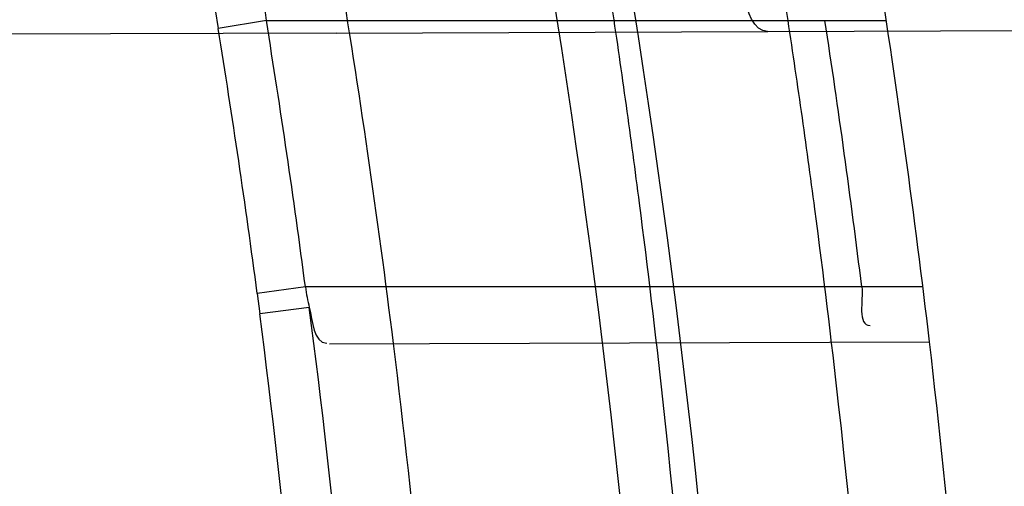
# Model space of a CAD drawing. Header units: millimetres. Extents: x 0 to 297, y 0 to 210.
# Tile 37 of 256: x 147.1305 to 147.1638, y 91.2471 to 91.2628. Entities that reach past the tile are written whole.
import ezdxf

# ---------------------------------------------------------------- set-up
doc = ezdxf.new("R2010")
doc.units = ezdxf.units.MM
doc.header["$LTSCALE"] = 16.335
doc.layers.get('0').update_dxf_attribs({"linetype": 'CONTINUOUS'})
for name, color, linetype in [('01_GLOBAL', 7, 'CONTINUOUS'), ('INTFCLR_1', 7, 'CONTINUOUS'), ('INTFCLR_144815', 7, 'CONTINUOUS')]:
    doc.layers.add(name, color=color, linetype=linetype)

msp = doc.modelspace()

# ---------------------------------------------------------------- linework, layer by layer
at = {"color": 7, "linetype": 'Continuous'}
msp.add_circle((147.7028034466, 92.1254639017), 2.28, dxfattribs=at)
at = {"color": 9, "linetype": 'Continuous'}
msp.add_arc((147.7028034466, 92.1254639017), 2.2507792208, 182.9674534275, 267.0325465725, dxfattribs=at)
at = {"layer": '01_GLOBAL', "color": 7, "linetype": 'Continuous'}
msp.add_circle((147.7028034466, 92.1254639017), 2.31, dxfattribs=at)
at = {"layer": 'INTFCLR_1', "color": 6, "linetype": 'Continuous'}
for p, q in [((147.1388801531, 91.2627961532), (147.1388105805, 91.2634301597)), ((147.141243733, 91.26237340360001), (147.0959213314, 91.2622151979))]:
    msp.add_line(p, q, dxfattribs=at)
at = {"layer": 'INTFCLR_1', "color": 9, "linetype": 'Continuous'}
for p, q in [((147.1371449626, 91.2631522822), (147.1372509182, 91.2625277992)), ((147.1388801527, 91.26279615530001), (147.1372509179, 91.26252780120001)), ((147.1388801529, 91.262796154), (147.1598439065, 91.262796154)), ((147.141243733, 91.26237340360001), (147.1921860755, 91.2625512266)), ((147.1402012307, 91.2537961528), (147.1385719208, 91.2535775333)), ((147.1385719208, 91.2535775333), (147.1386578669, 91.2528826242)), ((147.1610793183, 91.253796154), (147.1402012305, 91.253796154)), ((147.1403321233, 91.25310328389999), (147.1386578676, 91.25288261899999)), ((147.1410172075, 91.25187261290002), (147.1613024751, 91.25194342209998))]:
    msp.add_line(p, q, dxfattribs=at)
at = {"layer": 'INTFCLR_1', "color": 6, "linetype": 'Continuous'}
for centre, radius, start, end in [((146.8326356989, 91.21329615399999), 0.3620710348, 270, 90.00000002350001), ((146.8326356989, 91.21329615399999), 0.3440948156, 270, 90.00000002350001), ((146.8326356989, 91.21329615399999), 0.312931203, 7.0825175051, 9.4580410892), ((146.8326356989, 91.21329615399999), 0.330931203, 6.706499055, 8.928097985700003), ((146.8329567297, 91.2132937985), 0.3099026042, 7.5096868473, 9.191527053), ((146.8329184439, 91.213298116), 0.3286004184, 7.0793616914, 8.6636065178), ((147.1463623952, 91.25460128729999), 0.0062135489, 187.4451634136, 193.9506347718)]:
    msp.add_arc(centre, radius, start, end, dxfattribs=at)
at = {"layer": 'INTFCLR_1', "color": 9, "linetype": 'Continuous'}
for centre, radius, start, end in [((146.8355697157, 91.21329675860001), 0.3196637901, 346.8723352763, 13.1275089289), ((146.8355185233, 91.2132961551), 0.3170883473, 346.8756062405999, 13.1243934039), ((146.8343870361, 91.213254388), 0.3068458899, 7.55117731, 9.2405820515), ((146.8342561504, 91.2132891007), 0.3069658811, 3.7644584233, 7.4108537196), ((146.8342756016, 91.2132890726), 0.3086353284, 3.7649683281, 7.411857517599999), ((146.8326356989, 91.21329615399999), 0.312931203, 3.9231443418, 7.0825175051), ((146.8326356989, 91.21329615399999), 0.330931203, 3.6985216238, 6.706499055)]:
    msp.add_arc(centre, radius, start, end, dxfattribs=at)
for points, knots in [([(147.1545442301, 91.10133481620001), (147.1552565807, 91.1032731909), (147.1566525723, 91.10718726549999), (147.1593123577, 91.1151249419), (147.1636279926, 91.1293727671), (147.1676297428, 91.1460956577), (147.1702721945, 91.16104160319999), (147.1713830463, 91.16867329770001), (147.1719563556, 91.173087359), (147.1732796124, 91.18416899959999), (147.1746545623, 91.20310399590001), (147.1744340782, 91.2254439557), (147.1733950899, 91.23992123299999), (147.1727415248, 91.2466060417), (147.1722603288, 91.25105207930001), (147.1707735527, 91.263051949), (147.1673977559, 91.2822670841), (147.162533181, 91.3010270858), (147.1590536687, 91.3121616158), (147.157745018, 91.3161443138), (147.1557541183, 91.3220110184), (147.1512626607, 91.3342762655), (147.1435063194, 91.3522778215), (147.134673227, 91.3692848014), (147.1285153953, 91.3797527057), (147.1256373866, 91.3844123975), (147.1237254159, 91.38744979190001), (147.1185545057, 91.3954381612), (147.1098896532, 91.4076983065), (147.0978538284, 91.422623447), (147.0876594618, 91.4338109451), (147.0805381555, 91.4409619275), (147.0766007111, 91.4447480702), (147.0711374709, 91.44985418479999), (147.06349057, 91.45654009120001), (147.0552130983, 91.4630271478), (147.0499647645, 91.4667594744), (147.0474074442, 91.468475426), (147.0457289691, 91.46955422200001), (147.0442255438, 91.4704726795), (147.0429042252, 91.47123111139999), (147.041778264, 91.4718195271), (147.0407894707, 91.472284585), (147.0400295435, 91.4725282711), (147.0393696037, 91.4727013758), (147.0390133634, 91.47226709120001), (147.0393275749, 91.47165773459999), (147.0397818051, 91.4708884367), (147.0406181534, 91.46982558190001), (147.0417305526, 91.46851597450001), (147.0430342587, 91.46707463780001), (147.0444632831, 91.46553633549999), (147.0465759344, 91.4632999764), (147.0495827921, 91.4601566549), (147.0551951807, 91.45426742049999), (147.0613248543, 91.44766033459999), (147.0669087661, 91.4413454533), (147.0703603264, 91.43732991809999), (147.0759105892, 91.4307379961), (147.0844077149, 91.420055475), (147.0955472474, 91.4045136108), (147.1036099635, 91.3918258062), (147.1088887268, 91.38279463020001), (147.1124703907, 91.3764426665), (147.1186494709, 91.3648484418), (147.1269016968, 91.3473400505), (147.1325946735, 91.33274270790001), (147.1352425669, 91.3251743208)], [0, 0, 0, 0, 0.0103792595, 0.0208842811, 0.0420721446, 0.0851858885, 0.1071984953, 0.1183380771, 0.123943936, 0.1295693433, 0.1744299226, 0.2192388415, 0.2417237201, 0.2473597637, 0.2529962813, 0.2641993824, 0.3081295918, 0.3509327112, 0.3614952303, 0.3667582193, 0.3720021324, 0.3926323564, 0.4323913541, 0.4704239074, 0.4888657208, 0.4934194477, 0.497950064, 0.5069039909, 0.5412450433, 0.5733438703, 0.6032118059, 0.6172673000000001, 0.6240601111, 0.6306649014, 0.6548506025, 0.6750843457, 0.6834913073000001, 0.6872123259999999, 0.6905622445, 0.6935176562, 0.6960693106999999, 0.6982084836, 0.6999280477, 0.7014829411, 0.7024060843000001, 0.7029587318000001, 0.7038763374, 0.7054334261, 0.7076628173, 0.7105600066, 0.714112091, 0.7174145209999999, 0.7211168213, 0.7295725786, 0.7392778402, 0.7620040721, 0.7748640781, 0.7816422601, 0.7886165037, 0.8181744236, 0.8502177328, 0.884679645, 0.8936796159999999, 0.902792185, 0.9213283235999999, 0.9597006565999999, 1, 1, 1, 1]), ([(147.0432510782, 91.4712961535), (147.0440337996, 91.4712960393), (147.0461901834, 91.47014844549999), (147.048762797, 91.46875074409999), (147.05126835, 91.4671567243), (147.0538664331, 91.46544923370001), (147.0591995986, 91.46172715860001), (147.0676125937, 91.45526864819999), (147.0753919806, 91.448607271), (147.0809499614, 91.4435210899), (147.0849532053, 91.43975234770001), (147.0921910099, 91.4326376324), (147.1025540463, 91.4215075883), (147.114792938, 91.4066570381), (147.1236090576, 91.3944528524), (147.1288703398, 91.3865005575), (147.1308146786, 91.3834785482), (147.1337403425, 91.3788442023), (147.1399980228, 91.3684373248), (147.1489774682, 91.35152612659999), (147.1568675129, 91.333615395), (147.1614367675, 91.3214103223), (147.1634614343, 91.315574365), (147.1647919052, 91.3116136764), (147.1683281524, 91.3005448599), (147.1732735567, 91.28189290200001), (147.1767074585, 91.26277767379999), (147.1782194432, 91.25084162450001), (147.1787086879, 91.2464202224), (147.1793731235, 91.239773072), (147.1804294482, 91.225377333), (147.1806536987, 91.2031593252), (147.1792555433, 91.18432974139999), (147.1779104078, 91.17331158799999), (147.1773275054, 91.1689219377), (147.1761979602, 91.1613317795), (147.1735104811, 91.14646433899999), (147.1694409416, 91.12983253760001), (147.1650544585, 91.1156677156), (147.1623504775, 91.1077743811), (147.1609312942, 91.1038821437), (147.1602071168, 91.101954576)], [0, 0, 0, 0, 0.0056084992, 0.016622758, 0.0214510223, 0.0268121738, 0.0389184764, 0.0680276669, 0.1027789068, 0.1122614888, 0.1220107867, 0.1421735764, 0.1849752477, 0.2309092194, 0.2799812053, 0.2927645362, 0.2992310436, 0.3057293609, 0.3320345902, 0.3862266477, 0.4428037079, 0.4721337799, 0.479586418, 0.4870651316, 0.5020714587, 0.5628449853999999, 0.6251697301, 0.6410581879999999, 0.6490513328, 0.6570434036, 0.6889243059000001, 0.7524504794, 0.8160576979, 0.8240355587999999, 0.8319861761, 0.8477866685, 0.8790166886, 0.9402183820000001, 0.9703167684, 0.9852456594, 1, 1, 1, 1]), ([(147.1352425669, 91.3251743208), (147.1379952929, 91.3173062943), (147.1429940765, 91.3011381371), (147.1477529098, 91.2803563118), (147.1501024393, 91.2664766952), (147.151047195, 91.25992895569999), (147.151638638, 91.2555231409), (147.1530856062, 91.2433864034), (147.1544764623, 91.2233725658), (147.1542807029, 91.20328770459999), (147.1535512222, 91.1910087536), (147.1532177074, 91.18652789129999), (147.1526544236, 91.1798590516), (147.1511010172, 91.1656587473), (147.1474849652, 91.14424882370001), (147.1430641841, 91.1264696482), (147.1400632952, 91.11626601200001), (147.1388460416, 91.1122647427), (147.1366541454, 91.1054011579), (147.1320236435, 91.0921526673), (147.124625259, 91.0740934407), (147.1170139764, 91.0585866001), (147.1121048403, 91.04953546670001), (147.1103239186, 91.0463430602), (147.1076776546, 91.0416856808), (147.101977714, 91.0320864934), (147.0929326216, 91.0182729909), (147.0818447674, 91.0031946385), (147.0738492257, 90.9933581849), (147.0692400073, 90.98795922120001), (147.0675023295, 90.98594413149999), (147.0645699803, 90.98259275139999), (147.059151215, 90.9765593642), (147.053263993, 90.970291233), (147.047929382, 90.96470254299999), (147.0447760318, 90.96141758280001), (147.0421529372, 90.95852111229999), (147.0404461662, 90.9566902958), (147.0382254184, 90.953302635), (147.0420399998, 90.9548103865), (147.0441807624, 90.9561001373), (147.0467768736, 90.9576910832), (147.049052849, 90.9592201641), (147.0517912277, 90.9611186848), (147.0555009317, 90.9638362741), (147.0602492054, 90.9675267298), (147.067344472, 90.9733657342), (147.0736957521, 90.9790617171), (147.0792529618, 90.984391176), (147.0832359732, 90.9883220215), (147.0904141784, 90.995723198), (147.1006451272, 91.0072645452), (147.1126583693, 91.02260972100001), (147.1212603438, 91.03518056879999), (147.1263733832, 91.0433562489), (147.1282611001, 91.0464624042), (147.1311015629, 91.0512283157), (147.1371674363, 91.06192946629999), (147.1458250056, 91.07929936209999), (147.1517810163, 91.09381584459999), (147.1545442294, 91.1013348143)], [0, 0, 0, 0, 0.0419449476, 0.0850695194, 0.1071739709, 0.1127634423, 0.1183584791, 0.1295423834, 0.1742656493, 0.2191961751, 0.2304978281, 0.2361598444, 0.2418057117, 0.2641744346, 0.3080240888, 0.3509528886, 0.3562644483, 0.3615432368, 0.3719979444, 0.3925183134, 0.4321501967, 0.4701192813, 0.4793724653, 0.4839620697, 0.48851378, 0.5063269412, 0.5401307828, 0.5715496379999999, 0.6004673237, 0.6038923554, 0.6072711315, 0.6138564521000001, 0.6263016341, 0.6480618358, 0.6572019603, 0.6650284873, 0.6713159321, 0.6759369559, 0.6799952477, 0.6841765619, 0.6887949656, 0.6950107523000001, 0.6986911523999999, 0.7027318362, 0.7117342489, 0.7218512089, 0.7329803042, 0.7579718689, 0.7647510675, 0.7717251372, 0.7861300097, 0.8166264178, 0.8492835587, 0.8841348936, 0.8932111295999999, 0.8978052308, 0.9024247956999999, 0.92112918, 0.9596906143, 1, 1, 1, 1]), ([(147.0432510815, 90.95529614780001), (147.0431330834, 90.9552961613), (147.0428441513, 90.9553531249), (147.0428590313, 90.9558725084), (147.043168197, 90.95640686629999), (147.0437027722, 90.9572011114), (147.0445175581, 90.95818962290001), (147.046088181, 90.9599701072), (147.0479460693, 90.9619169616), (147.0500136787, 90.9640475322), (147.0523867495, 90.9664713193), (147.0572874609, 90.9714632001), (147.0632966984, 90.9777061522), (147.0688203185, 90.9837027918), (147.0718101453, 90.9870357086), (147.0735816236, 90.98903946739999), (147.0782783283, 90.99440584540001), (147.0864250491, 91.00418350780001), (147.0977271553, 91.0191807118), (147.106950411, 91.0329268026), (147.1127640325, 91.04248277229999), (147.1154623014, 91.0471180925), (147.1172776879, 91.05029448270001), (147.1222795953, 91.05929630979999), (147.1300362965, 91.0747212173), (147.1375818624, 91.0926999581), (147.1423047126, 91.10589161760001), (147.1445398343, 91.11272452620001), (147.1457809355, 91.1167074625), (147.1488392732, 91.126859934), (147.1533458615, 91.1445526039), (147.157034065, 91.1658702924), (147.1586182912, 91.180009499), (147.159192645, 91.1866486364), (147.1595326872, 91.1911091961), (147.1602764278, 91.2033320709), (147.1604760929, 91.2233285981), (147.1590577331, 91.24325260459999), (147.157582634, 91.2553325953), (147.1569796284, 91.2597183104), (147.1560162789, 91.2662369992), (147.1536199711, 91.28005764), (147.1487661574, 91.30074973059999), (147.1436711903, 91.31683624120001), (147.1408661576, 91.3246635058)], [0, 0, 0, 0, 0.0008731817, 0.001718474, 0.0032338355, 0.0055641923, 0.008732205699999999, 0.0127298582, 0.0231213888, 0.0286463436, 0.0346993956, 0.04822263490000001, 0.0804125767, 0.0988155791, 0.1085508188, 0.1135449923, 0.1186070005, 0.1613231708, 0.2076862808, 0.2575123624, 0.2837454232, 0.2904461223, 0.2972015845, 0.3108183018, 0.3666504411, 0.4248609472, 0.4549769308, 0.4703146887, 0.4780576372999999, 0.4858477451, 0.5487776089, 0.6130123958, 0.6457680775, 0.6540347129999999, 0.6623246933, 0.6788711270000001, 0.74464742, 0.8101273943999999, 0.8265053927, 0.8346996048, 0.8428861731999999, 0.8752668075, 0.9384714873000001, 1, 1, 1, 1])]:
    msp.add_open_spline(points, degree=3, knots=knots, dxfattribs=at)
at = {"layer": 'INTFCLR_1', "color": 6, "linetype": 'Continuous'}
for points, knots in [([(147.0687421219, 91.471296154), (147.0680098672, 91.471296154), (147.0693330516, 91.4687756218), (147.0704693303, 91.467385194), (147.0723263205, 91.4649452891), (147.0746177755, 91.4621855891), (147.0775470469, 91.4586635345), (147.080971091, 91.4545734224), (147.0846437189, 91.4501248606), (147.0882701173, 91.4456544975), (147.0916458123, 91.4413964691), (147.0947448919, 91.4374001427), (147.0975630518, 91.4336830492), (147.100110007, 91.43025113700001), (147.1024035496, 91.4270965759), (147.1044661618, 91.42420581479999), (147.1063189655, 91.42156217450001), (147.1079764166, 91.4191585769), (147.109457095, 91.41697923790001), (147.1107791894, 91.41500612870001), (147.1119635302, 91.41321632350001), (147.1130167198, 91.4116068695), (147.1139517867, 91.4101630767), (147.1147816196, 91.40886997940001), (147.1157213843, 91.40739324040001), (147.1167390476, 91.40577702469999), (147.1179255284, 91.4038688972), (147.1189332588, 91.4022267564), (147.1198501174, 91.4007161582), (147.1206424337, 91.39939950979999), (147.1215180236, 91.39793052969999), (147.1224842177, 91.39629179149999), (147.1235503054, 91.3944610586), (147.1247223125, 91.39242084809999), (147.1260120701, 91.3901411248), (147.1274302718, 91.3875908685), (147.1289898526, 91.38473071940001), (147.1307073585, 91.3815107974), (147.1325944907, 91.3778829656), (147.1346618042, 91.3737915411), (147.1369222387, 91.3691683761), (147.1393944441, 91.3639182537), (147.1420944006, 91.3579264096), (147.1450364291, 91.35104633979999), (147.1482313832, 91.34310189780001), (147.1516877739, 91.333841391), (147.1553587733, 91.32305212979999), (147.1590017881, 91.3110314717), (147.1623609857, 91.29828596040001), (147.1652568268, 91.2853933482), (147.1676651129, 91.27246551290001), (147.1695853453, 91.2595536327), (147.1710275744, 91.24665569), (147.1719965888, 91.2338021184), (147.1725011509, 91.220980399), (147.1725469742, 91.2082107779), (147.1721391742, 91.1954815), (147.171280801, 91.1827942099), (147.1699742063, 91.1701590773), (147.1682169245, 91.1575506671), (147.1660086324, 91.14498581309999), (147.1633383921, 91.13243724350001), (147.1602041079, 91.1199208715), (147.1566465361, 91.10761035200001), (147.1528751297, 91.0961038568), (147.1491593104, 91.0858888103), (147.1457087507, 91.0771645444), (147.1425365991, 91.06966793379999), (147.1396288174, 91.06317715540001), (147.136972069, 91.0575230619), (147.1345472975, 91.05256702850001), (147.1323371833, 91.04820589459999), (147.130325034, 91.04435576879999), (147.1284994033, 91.0409536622), (147.1268466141, 91.0379445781), (147.1253496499, 91.03527438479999), (147.1239936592, 91.03289842), (147.1227647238, 91.03077892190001), (147.1216541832, 91.02889081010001), (147.1206539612, 91.02721139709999), (147.1197533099, 91.02571551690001), (147.1189386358, 91.0243754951), (147.1179864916, 91.0228229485), (147.1170567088, 91.02132445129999), (147.1160957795, 91.01979310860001), (147.1152647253, 91.01847969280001), (147.1143298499, 91.0170161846), (147.1132770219, 91.0153850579), (147.1120898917, 91.0135672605), (147.1107550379, 91.0115487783), (147.109257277, 91.00931589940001), (147.107577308, 91.00685036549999), (147.1056960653, 91.0041348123), (147.1035922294, 91.00115366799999), (147.1012492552, 90.99789872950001), (147.0986446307, 90.99435615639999), (147.095755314, 90.99051364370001), (147.0925736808, 90.9863814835), (147.0890986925, 90.98197223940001), (147.0853575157, 90.9773388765), (147.0815402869, 90.9727029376), (147.0779667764, 90.9684297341), (147.0748968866, 90.9647430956), (147.0724998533, 90.96186262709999), (147.070552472, 90.95931757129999), (147.0693788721, 90.95788398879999), (147.0679949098, 90.955296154), (147.0687421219, 90.955296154)], [0, 0, 0, 0, 0.003860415, 0.007501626, 0.0124785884, 0.0188917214, 0.0268498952, 0.0364677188, 0.0470694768, 0.0572444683, 0.0668187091, 0.0757144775, 0.083905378, 0.09140992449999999, 0.0982451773, 0.1044667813, 0.1101313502, 0.1152642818, 0.1198589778, 0.1240215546, 0.1277856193, 0.1311734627, 0.1341617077, 0.1368541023, 0.1392736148, 0.1433897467, 0.1469230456, 0.1511192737, 0.1535471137, 0.1562389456, 0.1592204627, 0.1625628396, 0.1662680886, 0.1703891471, 0.174967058, 0.1800766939, 0.1857729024, 0.1921414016, 0.1993155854, 0.2073311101, 0.2163077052, 0.2264451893, 0.2379233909, 0.250953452, 0.2658909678, 0.283062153, 0.3030578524, 0.3259639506, 0.3492662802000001, 0.3725305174, 0.3956109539, 0.4185782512, 0.4413347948, 0.4640172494, 0.4865192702, 0.508968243, 0.531324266, 0.5536477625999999, 0.5759939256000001, 0.5982772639, 0.620747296, 0.6432362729, 0.6658996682, 0.68875599, 0.7107777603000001, 0.7297237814, 0.7460531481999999, 0.7602331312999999, 0.7726347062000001, 0.7835467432, 0.793166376, 0.8017211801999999, 0.8093215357, 0.8160683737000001, 0.8220758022, 0.8274205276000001, 0.8322066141, 0.8364980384, 0.8403367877, 0.8437547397, 0.8468031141, 0.8495420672, 0.8520223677, 0.8564046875, 0.8588391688, 0.8615533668, 0.8645986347, 0.8679945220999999, 0.8717882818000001, 0.8760445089, 0.8807522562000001, 0.8859628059, 0.8917731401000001, 0.898168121, 0.9051985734, 0.9129160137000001, 0.9213486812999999, 0.9305434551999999, 0.9404096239, 0.9509435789, 0.961943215, 0.9720502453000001, 0.980371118, 0.9870628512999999, 0.992271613, 0.9960607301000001, 1, 1, 1, 1]), ([(147.0687421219, 90.955296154), (147.0695765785, 90.955296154), (147.0710237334, 90.9562713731), (147.0732486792, 90.95761082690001), (147.0757995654, 90.95946440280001), (147.0789536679, 90.961879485), (147.0827092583, 90.9649629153), (147.0868482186, 90.9685570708), (147.0910477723, 90.97239951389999), (147.0950116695, 90.97619761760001), (147.0986438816, 90.97981660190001), (147.1019501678, 90.98323197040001), (147.1049461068, 90.98642655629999), (147.107653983, 90.9893965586), (147.1100921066, 90.9921410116), (147.1122806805, 90.9946618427), (147.1142479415, 90.99697597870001), (147.1160099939, 90.9990883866), (147.1175861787, 91.0010099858), (147.1189934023, 91.00275234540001), (147.1202530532, 91.0043338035), (147.1213970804, 91.00578808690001), (147.1225240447, 91.0072369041), (147.123724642, 91.00879917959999), (147.1249992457, 91.0104804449), (147.1262604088, 91.01216766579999), (147.1274992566, 91.0138470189), (147.1287882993, 91.0156184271), (147.1302152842, 91.0176089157), (147.131810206, 91.0198711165), (147.1335924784, 91.0224483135), (147.1355808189, 91.0253874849), (147.1377917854, 91.0287373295), (147.140242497, 91.0325578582), (147.1429592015, 91.03693302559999), (147.1459674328, 91.041959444), (147.1492907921, 91.0477551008), (147.1529541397, 91.0544760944), (147.1569786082, 91.0623053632), (147.1613909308, 91.07151686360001), (147.1661049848, 91.08224170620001), (147.1708180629, 91.0941429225), (147.1752249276, 91.1066907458), (147.1791389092, 91.1194098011), (147.1825261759, 91.1321758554), (147.1853979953, 91.1449752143), (147.1877529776, 91.157740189), (147.1896101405, 91.1705054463), (147.1909735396, 91.18321659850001), (147.1918561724, 91.1958938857), (147.1922659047, 91.2085247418), (147.1922092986, 91.2211113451), (147.1916906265, 91.233661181), (147.1907127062, 91.2461662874), (147.1892753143, 91.2586320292), (147.187377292, 91.2710565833), (147.1850186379, 91.28342093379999), (147.1821898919, 91.295752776), (147.1788863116, 91.3080366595), (147.1750915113, 91.32028680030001), (147.1708160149, 91.3324409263), (147.1662306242, 91.344040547), (147.1616300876, 91.3545469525), (147.1573218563, 91.36358934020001), (147.1533932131, 91.3712807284), (147.1498208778, 91.3778828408), (147.1465812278, 91.3835790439), (147.1436479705, 91.3885229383), (147.140997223, 91.39283156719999), (147.1386015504, 91.3966034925), (147.1364409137, 91.39991041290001), (147.1344943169, 91.402817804), (147.1327470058, 91.4053719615), (147.1311776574, 91.40762214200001), (147.1297748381, 91.4096001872), (147.1285161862, 91.41134904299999), (147.1273854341, 91.41289969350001), (147.1263043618, 91.41436455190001), (147.1251805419, 91.41587001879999), (147.1239422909, 91.41750783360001), (147.1226668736, 91.41917138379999), (147.1213873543, 91.4208174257), (147.120091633, 91.4224630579), (147.1186694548, 91.42424419), (147.1170808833, 91.426202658), (147.1153015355, 91.42835870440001), (147.1133143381, 91.4307214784), (147.1110956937, 91.4333033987), (147.1086258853, 91.4361110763), (147.1058792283, 91.4391528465), (147.1028357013, 91.44242739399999), (147.099478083, 91.4459266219), (147.0957850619, 91.44963712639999), (147.0917574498, 91.45352630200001), (147.0874623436, 91.4574873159), (147.0831967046, 91.46121773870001), (147.0792915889, 91.46444551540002), (147.0760051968, 91.4669754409), (147.073359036, 91.4689088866), (147.0710713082, 91.4702912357), (147.0695920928, 91.471296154), (147.0687421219, 91.471296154)], [0, 0, 0, 0, 0.0042187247, 0.0081401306, 0.0133978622, 0.0200459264, 0.0282638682, 0.0379443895, 0.0477615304, 0.05703690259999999, 0.0656973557, 0.0736821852, 0.0810680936, 0.0878383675, 0.0940009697, 0.0996271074, 0.1047154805, 0.1093563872, 0.1135342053, 0.1172803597, 0.1206792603, 0.1237557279, 0.1266349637, 0.1299589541, 0.1337168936, 0.1373013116, 0.1406085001, 0.1442672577, 0.148377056, 0.1529904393, 0.1582606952, 0.164218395, 0.1709303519, 0.1785521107, 0.1871652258, 0.1969659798, 0.2081658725, 0.2209392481, 0.2356613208, 0.2526660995, 0.2725685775, 0.2948769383, 0.3173640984, 0.3397873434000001, 0.3621386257, 0.3841211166, 0.4060891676, 0.4277469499, 0.4493218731, 0.470705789, 0.4919793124, 0.5131981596, 0.5343255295, 0.5554668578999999, 0.5765984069, 0.5977513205, 0.6189954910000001, 0.6402209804, 0.6617015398, 0.6832900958, 0.7050415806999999, 0.7268239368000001, 0.7463339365, 0.7630160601, 0.7774553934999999, 0.7899931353, 0.8009638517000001, 0.8105830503, 0.8190545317, 0.8265380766, 0.8331730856, 0.8390248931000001, 0.8442268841, 0.8488182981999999, 0.8528943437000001, 0.8564866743, 0.8597116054, 0.8625968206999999, 0.8656908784, 0.8692094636, 0.8729771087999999, 0.8762884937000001, 0.879749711, 0.8835661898, 0.8878115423, 0.8924986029, 0.8976989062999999, 0.9034198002, 0.9097088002, 0.9166034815, 0.9241390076, 0.9323094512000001, 0.9411199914, 0.9506041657, 0.9606137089, 0.9706541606, 0.9792553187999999, 0.9862062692, 0.9916647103, 0.9957028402, 1, 1, 1, 1])]:
    msp.add_open_spline(points, degree=3, knots=knots, dxfattribs=at)
for points in [[(147.1558278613, 91.26242431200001), (147.15535699, 91.2624226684), (147.1551217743, 91.2631371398), (147.1550480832, 91.26360221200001)], [(147.1590137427, 91.253796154), (147.1590686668, 91.2533539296), (147.1588521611, 91.2524882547), (147.1592977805, 91.2524898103)], [(147.140332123, 91.25310328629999), (147.1404402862, 91.25267012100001), (147.1404751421, 91.2518990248), (147.140921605, 91.2519005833)]]:
    msp.add_open_spline(points, degree=3, dxfattribs=at)
at = {"layer": 'INTFCLR_144815', "color": 6, "linetype": 'Continuous'}
for radius in [0.3828680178, 0.364857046]:
    msp.add_circle((146.8326356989, 91.21329615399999), radius, dxfattribs=at)
for radius, start, end in [(0.5278075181, 313.9937911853, 154.5150993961), (0.5098075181, 312.9543589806, 154.5144414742), (0.49294334, 282.2440355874, 71.2863570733), (0.3889523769, 308.490992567, 51.50900743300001), (0.4069633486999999, 316.9838592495, 43.0161407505), (0.3840109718, 313.9992414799, 46.00075850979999)]:
    msp.add_arc((146.8326356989, 91.21329615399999), radius, start, end, dxfattribs=at)
at = {"layer": 'INTFCLR_144815', "color": 9, "linetype": 'Continuous'}
for centre, radius, start, end in [((146.8326356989, 91.21329615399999), 0.4896672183, 292.4997540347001, 54.0964566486), ((146.8326378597, 91.2132971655), 0.4417306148, 292.4997540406, 54.09645665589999), ((146.8326511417, 91.21329984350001), 0.434262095, 311.2505121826, 48.7494878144), ((146.8326356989, 91.21329615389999), 0.3958087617, 314.0862202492, 45.9137797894), ((146.8326356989, 91.21329615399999), 0.3863437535, 313.8592910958, 46.1407088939), ((146.8326356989, 91.21329615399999), 0.3838160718, 314.0319604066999, 45.9680396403)]:
    msp.add_arc(centre, radius, start, end, dxfattribs=at)
at = {"layer": 'INTFCLR_144815', "color": 6, "linetype": 'Continuous'}
for points, knots in [([(147.1951703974, 91.21329615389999), (147.1951703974, 91.2151817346), (147.195142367, 91.21895336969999), (147.1950162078, 91.2246105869), (147.1948058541, 91.2302678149), (147.1945111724, 91.2359250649), (147.1941319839, 91.2415822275), (147.1936680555, 91.2472392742), (147.1931191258, 91.2528959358), (147.1924848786, 91.2585520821), (147.1917649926, 91.264207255), (147.1909590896, 91.26986118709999), (147.1900668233, 91.2755131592), (147.1890877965, 91.2811626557), (147.1880216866, 91.2868086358), (147.1868681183, 91.29245032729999), (147.1856268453, 91.2980863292), (147.1842975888, 91.3037154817), (147.1828802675, 91.3093359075), (147.1813747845, 91.3149459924), (147.1797813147, 91.3205433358), (147.1781000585, 91.32612575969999), (147.1763315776, 91.3316902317), (147.1744765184, 91.3372338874), (147.1725359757, 91.3427529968), (147.1705112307, 91.3482438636), (147.1684040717, 91.3537020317), (147.1662166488, 91.3591228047), (147.1639516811, 91.3645008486), (147.1616124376, 91.36983037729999), (147.1592028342, 91.3751050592), (147.1567275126, 91.38031798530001), (147.1541918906, 91.38546170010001), (147.1516022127, 91.3905282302), (147.148965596, 91.39550911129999), (147.1462900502, 91.4003954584), (147.1435844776, 91.4051780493), (147.1408586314, 91.40984745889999), (147.1381230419, 91.4143942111), (147.1353888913, 91.4188089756), (147.1326678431, 91.42308279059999), (147.1299718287, 91.42720729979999), (147.1273128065, 91.4311749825), (147.1247025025, 91.4349793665), (147.1221521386, 91.43861522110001), (147.1196721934, 91.44207867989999), (147.1172721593, 91.445367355), (147.1149604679, 91.4484802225), (147.1127444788, 91.45141745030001), (147.1106305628, 91.4541801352), (147.1086237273, 91.45677066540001), (147.1067274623, 91.4591927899), (147.1049435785, 91.4614517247), (147.103272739, 91.4635534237), (147.1017147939, 91.46550415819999), (147.100269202, 91.4673100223), (147.0989350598, 91.4689769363), (147.097711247, 91.4705105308), (147.0965964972, 91.47191604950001), (147.0955896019, 91.4731983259), (147.0946891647, 91.4743615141), (147.0938941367, 91.4754104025), (147.0932019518, 91.47634662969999), (147.0926142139, 91.47718070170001), (147.0921197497, 91.4778950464), (147.0916656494, 91.4786931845), (147.0911667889, 91.47926436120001), (147.0911815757, 91.4802912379), (147.091447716, 91.4802960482)], [0, 0, 0, 0, 0.0193188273, 0.0386418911, 0.05797372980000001, 0.0773181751, 0.0966800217, 0.1160624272, 0.1354702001, 0.1549057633, 0.1743738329, 0.1938759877, 0.2134167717, 0.2329964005, 0.2526187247, 0.2722829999, 0.2919923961, 0.3117443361, 0.3315407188, 0.3513772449, 0.37125414, 0.391164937, 0.4111075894, 0.4310729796, 0.4510561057, 0.4710451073, 0.4910305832, 0.5109984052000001, 0.5309330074, 0.5508166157, 0.5706284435, 0.590344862, 0.6099392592, 0.6293819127, 0.6486401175, 0.6676780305, 0.6864570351, 0.7049360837, 0.7230721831, 0.7408210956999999, 0.7581383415, 0.7749801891, 0.7913047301, 0.8070730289, 0.822250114, 0.8368060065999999, 0.8507161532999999, 0.8639624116, 0.8765312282, 0.8884132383, 0.8996029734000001, 0.9101049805, 0.9199296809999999, 0.9290934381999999, 0.9376135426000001, 0.9455077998, 0.9527934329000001, 0.9594885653, 0.9656100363, 0.9711731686, 0.9761922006, 0.9806816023, 0.9846553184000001, 0.9881278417, 0.9911127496, 0.9936230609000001, 0.9972727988, 1, 1, 1, 1]), ([(147.1000017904, 90.9462962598), (147.099727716, 90.9463012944), (147.0997250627, 90.947357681), (147.1002170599, 90.94794967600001), (147.1006721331, 90.9487732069), (147.1011651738, 90.9495101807), (147.1017516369, 90.9503700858), (147.1024417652, 90.9513349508), (147.1032341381, 90.9524154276), (147.1041312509, 90.9536132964), (147.1051340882, 90.95493337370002), (147.1062444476, 90.95638049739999), (147.1074648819, 90.9579613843), (147.1087976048, 90.9596826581), (147.1102428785, 90.9615490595), (147.1117982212, 90.9635623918), (147.1134596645, 90.96572310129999), (147.1152251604, 90.9680346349), (147.1170968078, 90.9705064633), (147.11907733, 90.97314974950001), (147.1211639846, 90.9759692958), (147.1233499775, 90.9789650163), (147.1256270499, 90.9821351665), (147.1279885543, 90.9854805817), (147.1304260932, 90.98899990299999), (147.1329303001, 90.9926904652), (147.1354909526, 90.99654825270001), (147.1380971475, 91.00056793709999), (147.1407375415, 91.00474302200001), (147.1434005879, 91.00906600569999), (147.1460747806, 91.01352858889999), (147.1487488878, 91.01812191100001), (147.1514121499, 91.02283677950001), (147.1540544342, 91.0276638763), (147.1566663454, 91.03259393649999), (147.1592392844, 91.03761787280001), (147.1617654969, 91.04272691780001), (147.1642380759, 91.04791270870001), (147.1666509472, 91.0531673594), (147.168998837, 91.0584835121), (147.1712772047, 91.06385432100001), (147.1734821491, 91.0692733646), (147.1756107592, 91.0747356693), (147.1776563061, 91.0802251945), (147.179616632, 91.08573554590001), (147.1814926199, 91.0912680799), (147.1832864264, 91.0968296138), (147.1849983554, 91.10242207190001), (147.1866261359, 91.1080385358), (147.1881687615, 91.1136757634), (147.1896244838, 91.11932663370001), (147.1909923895, 91.12498576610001), (147.1922727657, 91.1306521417), (147.1934660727, 91.13632560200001), (147.1945727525, 91.142006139), (147.1955930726, 91.1476931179), (147.1965271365, 91.1533849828), (147.1973750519, 91.1590798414), (147.1981370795, 91.16477654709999), (147.1988135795, 91.17047477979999), (147.1994048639, 91.1761741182), (147.1999112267, 91.1818742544), (147.2003329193, 91.18757477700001), (147.2006701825, 91.19327563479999), (147.2009232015, 91.19897661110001), (147.2010921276, 91.2046777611), (147.2011770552, 91.2103789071), (147.2011780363, 91.2160801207), (147.2010950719, 91.2217812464), (147.2009281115, 91.227482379), (147.2006770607, 91.2331833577), (147.2003417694, 91.23888422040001), (147.1999220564, 91.2445847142), (147.1994176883, 91.2502847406), (147.198828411, 91.25598396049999), (147.1981539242, 91.2616821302), (147.1973939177, 91.26737879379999), (147.1965480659, 91.27307340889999), (147.1956160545, 91.27876523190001), (147.1945975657, 91.2844534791), (147.1934922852, 91.29013729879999), (147.1923000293, 91.2958151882), (147.1910207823, 91.3014850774), (147.1896545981, 91.3071449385), (147.1882014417, 91.31279333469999), (147.1866611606, 91.318429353), (147.1850338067, 91.3240513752), (147.1833198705, 91.329656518), (147.1815202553, 91.3352410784), (147.1796361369, 91.34080113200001), (147.1776688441, 91.34633289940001), (147.1756200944, 91.35183213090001), (147.1734920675, 91.3572940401), (147.1712874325, 91.36271337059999), (147.1690094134, 91.3680843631), (147.1666618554, 91.3734007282), (147.1642492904, 91.378655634), (147.1617769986, 91.38384170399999), (147.1592510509, 91.38895105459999), (147.1566783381, 91.39397535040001), (147.1540666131, 91.39890581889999), (147.1514244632, 91.4037333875), (147.1487612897, 91.4084487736), (147.1460872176, 91.41304266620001), (147.1434130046, 91.4175058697), (147.1407498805, 91.4218295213), (147.1381093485, 91.42600532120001), (147.1355029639, 91.4300257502), (147.1329420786, 91.4338842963), (147.1304375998, 91.43757562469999), (147.1279997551, 91.4410957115), (147.125637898, 91.4444419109), (147.1233603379, 91.44761298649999), (147.1211742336, 91.4506090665), (147.1190855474, 91.4534315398), (147.1170990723, 91.4560828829), (147.1152184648, 91.4585665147), (147.1134463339, 91.4608866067), (147.1117843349, 91.46304792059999), (147.1102333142, 91.4650556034), (147.1087934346, 91.4669150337), (147.1074642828, 91.4686317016), (147.1062450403, 91.4702110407), (147.1051345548, 91.4716583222), (147.1041315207, 91.47297865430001), (147.1032343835, 91.4741765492), (147.1024419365, 91.47525711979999), (147.1017517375, 91.4762220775), (147.1011652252, 91.47708205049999), (147.1006721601, 91.4778190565), (147.1002170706, 91.47864261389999), (147.0997250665, 91.4792346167), (147.0997277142, 91.48029101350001), (147.1000017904, 91.4802960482)], [0, 0, 0, 0, 0.0014101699, 0.0032891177, 0.0045779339, 0.0061083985, 0.0078869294, 0.009919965, 0.0122145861, 0.0147783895, 0.0176190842, 0.0207426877, 0.0241618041, 0.0278931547, 0.0319414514, 0.0363053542, 0.040981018, 0.0459630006, 0.0512683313, 0.0569309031, 0.0629543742, 0.0693130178, 0.0760084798, 0.08303351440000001, 0.0903785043, 0.09803123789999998, 0.105976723, 0.1141977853, 0.122675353, 0.1313888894, 0.140317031, 0.1494380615, 0.1587304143, 0.1681731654, 0.1777462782, 0.187430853, 0.1972092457, 0.2070653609, 0.2169845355, 0.2269535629, 0.2369608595, 0.2469959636, 0.2570491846, 0.2671179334, 0.2771316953, 0.2871355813, 0.2971697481, 0.3071923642, 0.3172217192, 0.3272506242, 0.3372572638, 0.3472396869, 0.357200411, 0.3671408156, 0.3770633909, 0.3869713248, 0.3968625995, 0.4067348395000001, 0.4165894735, 0.4264283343, 0.4362532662, 0.4460650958, 0.4558661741, 0.4656577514, 0.4754424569, 0.4852217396, 0.4949982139, 0.504773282, 0.5145496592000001, 0.5243287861, 0.5341133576, 0.5439047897, 0.5537055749, 0.5635169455, 0.5733411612, 0.5831795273, 0.5930338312, 0.6029053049, 0.6127948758, 0.6227033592, 0.6326318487, 0.6425809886, 0.652548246, 0.6625317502, 0.6725323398, 0.682550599, 0.6925874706, 0.7026400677, 0.7127021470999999, 0.7227700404, 0.7328393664, 0.7429043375, 0.7529583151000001, 0.7629934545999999, 0.7730007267, 0.7829699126, 0.7928892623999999, 0.8027455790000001, 0.8125242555, 0.8222091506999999, 0.8317827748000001, 0.8412261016, 0.8505191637, 0.8596410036, 0.8685700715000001, 0.8772846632, 0.8857633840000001, 0.8939857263, 0.9019325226, 0.9095865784, 0.9169329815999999, 0.9239594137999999, 0.9306564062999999, 0.9370174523, 0.9430388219, 0.9487194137, 0.9540603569, 0.95906494, 0.9637380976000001, 0.9680861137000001, 0.9721162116, 0.9758363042, 0.9792548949, 0.9823802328, 0.9852207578, 0.987784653, 0.9900795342, 0.9921128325, 0.9938914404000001, 0.9954219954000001, 0.9967108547, 0.9985898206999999, 1, 1, 1, 1]), ([(147.0748011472, 91.471296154), (147.0745610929, 91.471296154), (147.0744848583, 91.4703894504), (147.0751057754, 91.46967635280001), (147.0758580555, 91.468390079), (147.0770529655, 91.46686064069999), (147.0785958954, 91.46488268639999), (147.080522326, 91.4625272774), (147.0828321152, 91.45972715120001), (147.0855300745, 91.456469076), (147.0886462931, 91.4526784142), (147.0921760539, 91.4483230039), (147.0961102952, 91.4433624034), (147.1004275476, 91.4377638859), (147.1050707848, 91.43153243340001), (147.1099949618, 91.4246522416), (147.1151104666, 91.4171692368), (147.1203476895, 91.4091048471), (147.1256113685, 91.40053009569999), (147.1308281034, 91.3914952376), (147.1359193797, 91.38207686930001), (147.1408291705, 91.3723299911), (147.1455034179, 91.3623242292), (147.1499098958, 91.35210173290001), (147.1540163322, 91.34172007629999), (147.1578079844, 91.3312080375), (147.1612703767, 91.3206049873), (147.1643963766, 91.3099382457), (147.1671859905, 91.2992199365), (147.1696331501, 91.28848932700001), (147.1717476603, 91.277725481), (147.1735255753, 91.2669706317), (147.1749749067, 91.25620134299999), (147.1760956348, 91.2454516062), (147.1768923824, 91.2347134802), (147.1773682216, 91.2239967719), (147.1774737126, 91.21686050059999), (147.1774737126, 91.2132961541)], [0, 0, 0, 0, 0.0025344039, 0.005901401, 0.0109295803, 0.0177704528, 0.0265540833, 0.0373505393, 0.04991676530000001, 0.0648695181, 0.0820131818, 0.1017234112, 0.1240566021, 0.1488553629, 0.1763609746, 0.2060970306, 0.2381748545, 0.2720515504, 0.3076064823, 0.3443876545, 0.3821831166, 0.4206251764, 0.4595934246, 0.4987613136, 0.5381325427, 0.5774437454, 0.6167240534, 0.6558745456, 0.6947773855, 0.7336358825, 0.7720551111, 0.8105726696, 0.8487051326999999, 0.8867612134, 0.9246626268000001, 0.9623689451, 1, 1, 1, 1]), ([(147.108707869, 91.471296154), (147.1084310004, 91.471296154), (147.1084189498, 91.4702306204), (147.1088854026, 91.469620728), (147.1093179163, 91.46878001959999), (147.1097871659, 91.4680264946), (147.1103458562, 91.46714788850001), (147.1110035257, 91.4661621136), (147.1117585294, 91.4650589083), (147.1126129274, 91.4638367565), (147.1135675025, 91.46249093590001), (147.1146233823, 91.46101728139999), (147.1157813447, 91.45941120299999), (147.1170420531, 91.4576679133), (147.1184057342, 91.4557826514), (147.1198723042, 91.4537505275), (147.1214410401, 91.4515669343), (147.1231107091, 91.44922735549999), (147.1248792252, 91.44672784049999), (147.1267437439, 91.4440648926), (147.128700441, 91.44123582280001), (147.130744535, 91.4382387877), (147.1328701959, 91.4350730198), (147.135070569, 91.4317389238), (147.1373378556, 91.42823811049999), (147.1396633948, 91.42457345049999), (147.1420378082, 91.42074904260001), (147.1444511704, 91.4167701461), (147.1468932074, 91.4126430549), (147.1493534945, 91.4083749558), (147.1518216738, 91.4039737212), (147.1542876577, 91.3994476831), (147.1567417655, 91.3948054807), (147.1591748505, 91.3900558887), (147.161578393, 91.3852076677), (147.1639445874, 91.3802693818), (147.1662663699, 91.37524929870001), (147.1685374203, 91.37015531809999), (147.1707521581, 91.3649948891), (147.1729057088, 91.35977497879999), (147.1749938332, 91.35450212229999), (147.1770129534, 91.3491822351), (147.1789599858, 91.3438209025), (147.1808324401, 91.33842298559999), (147.1826281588, 91.332993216), (147.184345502, 91.32753553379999), (147.1859830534, 91.3220538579), (147.1875398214, 91.3165513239), (147.1890149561, 91.31103112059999), (147.1904079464, 91.3054956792), (147.1917183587, 91.299947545), (147.1929460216, 91.2943885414), (147.194090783, 91.288820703), (147.1951526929, 91.2832453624), (147.1961317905, 91.2776640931), (147.1970282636, 91.27207777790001), (147.1978422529, 91.2664876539), (147.198574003, 91.26089430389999), (147.1992237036, 91.2552986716), (147.1997916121, 91.2497010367), (147.2002779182, 91.2441021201), (147.2006828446, 91.23850202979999), (147.201006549, 91.2329013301), (147.2012491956, 91.2272999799), (147.2014108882, 91.22169842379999), (147.2014917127, 91.21609654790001), (147.2014917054, 91.2104947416), (147.2014108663, 91.2048928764), (147.2012491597, 91.1992913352), (147.2010065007, 91.1936900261), (147.2006827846, 91.188089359), (147.20027785, 91.1824893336), (147.1997915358, 91.17689046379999), (147.1992236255, 91.17129292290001), (147.1985739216, 91.1656973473), (147.1978421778, 91.1601041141), (147.197028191, 91.154514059), (147.1961317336, 91.14892787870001), (147.1951526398, 91.1433466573), (147.1940907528, 91.13777145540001), (147.1929459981, 91.1322036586), (147.1917183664, 91.1266447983), (147.1904079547, 91.12109666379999), (147.1890149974, 91.1155613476), (147.1875398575, 91.1100411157), (147.1859831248, 91.10453869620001), (147.1843455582, 91.0990569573), (147.1826282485, 91.09359937), (147.1808325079, 91.0881695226), (147.178960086, 91.0827716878), (147.1770130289, 91.07741027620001), (147.1749939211, 91.07209041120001), (147.1729057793, 91.066817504), (147.1707522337, 91.06159759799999), (147.1685374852, 91.0564371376), (147.1662664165, 91.05134311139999), (147.1639446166, 91.04632298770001), (147.1615784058, 91.0413846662), (147.1591748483, 91.0365364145), (147.1567417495, 91.03178679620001), (147.1542876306, 91.02714457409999), (147.1518216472, 91.0226185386), (147.1493534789, 91.018217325), (147.1468932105, 91.01394925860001), (147.1444511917, 91.0098221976), (147.1420378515, 91.0058433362), (147.1396634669, 91.0020189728), (147.1373379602, 90.9983543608), (147.1350707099, 90.9948536), (147.1328703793, 90.991519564), (147.1307447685, 90.98835386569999), (147.1287007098, 90.9853568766), (147.12674404, 90.982527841), (147.1248795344, 90.9798649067), (147.1231110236, 90.977365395), (147.1214413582, 90.9750258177), (147.1198726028, 90.972842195), (147.1184060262, 90.9708100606), (147.117042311, 90.968924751), (147.1157815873, 90.9671814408), (147.114623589, 90.96557531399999), (147.11356769, 90.964101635), (147.1126130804, 90.9627557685), (147.11175866, 90.9615335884), (147.1110036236, 90.9604303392), (147.1103459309, 90.959444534), (147.1097872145, 90.9585658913), (147.1093179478, 90.95781234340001), (147.1088854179, 90.9569716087), (147.1084189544, 90.95636170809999), (147.1084309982, 90.955296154), (147.108707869, 90.955296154)], [0, 0, 0, 0, 0.0014861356, 0.0034579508, 0.0048068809, 0.0064063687, 0.0082626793, 0.0103820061, 0.0127711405, 0.0154368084, 0.0183865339, 0.0216275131, 0.0251677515, 0.0290144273, 0.0331753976, 0.0376570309, 0.0424661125, 0.0476073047, 0.0530850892, 0.0589012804, 0.0650564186, 0.0715486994, 0.07837362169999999, 0.08552418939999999, 0.0929907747, 0.1007612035, 0.1088208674, 0.1171531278, 0.1257396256, 0.1345607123, 0.143595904, 0.152824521, 0.1622261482, 0.171780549, 0.1814683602, 0.1912713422, 0.2011724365, 0.211155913, 0.2212074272, 0.2313141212, 0.2414644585, 0.2516478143, 0.2618559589, 0.2720801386, 0.2823146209, 0.2925525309, 0.302790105, 0.3130221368, 0.3232464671, 0.333459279, 0.3436597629, 0.3538452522, 0.3640159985, 0.3741700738, 0.3843086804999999, 0.3944307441, 0.4045380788, 0.4146299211, 0.4247087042, 0.434774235, 0.4448292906, 0.4548738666, 0.4649110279, 0.4749410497, 0.4849671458, 0.4949897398, 0.505012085, 0.515034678, 0.5250607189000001, 0.5350907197, 0.5451277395, 0.5551723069, 0.5652271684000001, 0.5752926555, 0.5853711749, 0.5954630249, 0.6055699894, 0.6156920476, 0.6258303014, 0.6359844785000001, 0.6461547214, 0.6563403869, 0.666540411, 0.676753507, 0.6869773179, 0.6972097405, 0.7074468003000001, 0.7176851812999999, 0.7279191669, 0.7381438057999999, 0.7483515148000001, 0.7585352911, 0.7686855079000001, 0.7787921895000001, 0.7888438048, 0.7988273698, 0.8087285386, 0.8185315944, 0.8282194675, 0.8377739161, 0.8471755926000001, 0.8564042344, 0.8654393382, 0.8742603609, 0.8828468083, 0.8911789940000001, 0.8992385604, 0.907008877, 0.9144753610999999, 0.9216258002, 0.9284505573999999, 0.9349426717, 0.941097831, 0.9469139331, 0.9523916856, 0.9575329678, 0.9623419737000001, 0.9668237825, 0.9709847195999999, 0.9748315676, 0.978371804, 0.9816129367, 0.9845626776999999, 0.9872284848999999, 0.9896176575, 0.9917371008, 0.9935934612, 0.9951930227, 0.9965419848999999, 0.9985138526, 1, 1, 1, 1]), ([(147.2022625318, 91.21329615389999), (147.2022625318, 91.215308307), (147.2022313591, 91.2193330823), (147.2020910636, 91.2253697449), (147.2018571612, 91.2314058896), (147.2015295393, 91.2374412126), (147.2011080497, 91.2434753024), (147.2005925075, 91.2495077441), (147.199982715, 91.2555378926), (147.1992784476, 91.2615651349), (147.1984795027, 91.2675885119), (147.19758567, 91.2736070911), (147.1965968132, 91.27961947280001), (147.1955128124, 91.2856243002), (147.1943336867, 91.2916196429), (147.1930595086, 91.2976036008), (147.1916905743, 91.30357358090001), (147.190227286, 91.3095269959), (147.188670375, 91.3154604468), (147.1870207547, 91.3213704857), (147.185279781, 91.3272527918), (147.1834490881, 91.33310292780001), (147.1815308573, 91.3389156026), (147.1795277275, 91.3446851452), (147.1774429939, 91.3504050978), (147.1752805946, 91.35606844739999), (147.17304523, 91.3616674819), (147.1707424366, 91.367193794), (147.1683786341, 91.37263833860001), (147.1659611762, 91.3779914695), (147.1634983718, 91.3832430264), (147.1609994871, 91.38838243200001), (147.1584747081, 91.3933988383), (147.1559350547, 91.3982813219), (147.153392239, 91.4030191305), (147.1508584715, 91.40760195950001), (147.1483462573, 91.4120201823), (147.1458681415, 91.4162651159), (147.1434364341, 91.42032926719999), (147.1410629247, 91.4242065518), (147.1387585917, 91.4278924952), (147.1365335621, 91.4313840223), (147.1343970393, 91.4346793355), (147.1323572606, 91.4377777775), (147.1304208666, 91.44068059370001), (147.12859274, 91.44339096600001), (147.1268760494, 91.4459137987), (147.125272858, 91.4482547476), (147.1237844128, 91.45041980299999), (147.1224114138, 91.45241489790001), (147.121154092, 91.4542459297), (147.1200124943, 91.45591809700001), (147.118986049, 91.45743754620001), (147.1180752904, 91.45880580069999), (147.1172765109, 91.4600374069), (147.116598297, 91.4611052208), (147.1158749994, 91.4623400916), (147.1152809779, 91.46325982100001), (147.1145954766, 91.4651770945), (147.1151168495, 91.4651861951)], [0, 0, 0, 0, 0.0222571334, 0.0445186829, 0.06678913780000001, 0.0890724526, 0.1113731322, 0.1336942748, 0.1560399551, 0.1784122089, 0.2008146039, 0.2232474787, 0.2457132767, 0.2682104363, 0.2907398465, 0.3132975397, 0.335882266, 0.3584869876, 0.3811076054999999, 0.4037333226, 0.4263560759, 0.4489611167, 0.4715354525, 0.4940600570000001, 0.5165143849, 0.5388745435, 0.5611129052, 0.5831981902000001, 0.6050953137, 0.6267656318, 0.6481667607, 0.6692530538, 0.6899760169, 0.7102848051, 0.7301274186, 0.7494519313, 0.7682075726, 0.7863455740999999, 0.8038210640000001, 0.8205941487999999, 0.8366306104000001, 0.8519037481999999, 0.8663901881, 0.880071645, 0.8929365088, 0.9049875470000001, 0.9162341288, 0.9266902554, 0.9363718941, 0.9452960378, 0.9534797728, 0.9609402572, 0.9676938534, 0.9737559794, 0.9791416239, 0.9838665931, 0.9879463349, 0.9942320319, 1, 1, 1, 1]), ([(147.2199719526, 91.21329615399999), (147.2199719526, 91.2171208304), (147.2198522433, 91.2247742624), (147.2193144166, 91.2362506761), (147.2184161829, 91.2477235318), (147.2171556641, 91.2591897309), (147.2155297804, 91.27064498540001), (147.2135364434, 91.2820825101), (147.211172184, 91.2934920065), (147.2084359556, 91.30486026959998), (147.2053267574, 91.31616932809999), (147.2018478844, 91.32739673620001), (147.1980044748, 91.3385131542), (147.1938092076, 91.3494833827), (147.1892793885, 91.360262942), (147.1844441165, 91.37080161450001), (147.1793401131, 91.3810381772), (147.1740201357, 91.3909054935), (147.1685487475, 91.40033006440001), (147.1630026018, 91.40923660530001), (147.1574693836, 91.4175544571), (147.1520409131, 91.4252204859), (147.1468089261, 91.43218812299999), (147.1418538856, 91.43842782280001), (147.1372471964, 91.44393474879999), (147.1330376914, 91.4487187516), (147.1292597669, 91.45280865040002), (147.1259311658, 91.4562373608), (147.1230571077, 91.45905496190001), (147.1206366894, 91.4612761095), (147.1186589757, 91.46301022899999), (147.1169342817, 91.46424962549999), (147.1157948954, 91.4651980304), (147.1151168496, 91.4651861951)], [0, 0, 0, 0, 0.0408499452, 0.0817377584, 0.1226908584, 0.1637418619, 0.2049215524, 0.2462459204, 0.2877224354, 0.329349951, 0.3711123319, 0.4129705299, 0.4548685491, 0.4967167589, 0.5383929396, 0.579731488, 0.6205367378, 0.6605415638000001, 0.6994421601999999, 0.7369113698, 0.7725873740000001, 0.8061275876, 0.8372253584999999, 0.8656390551, 0.8912193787, 0.9139002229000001, 0.9336943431, 0.9506758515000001, 0.9649483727, 0.9766362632, 0.9858655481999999, 0.9927569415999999, 1, 1, 1, 1])]:
    msp.add_open_spline(points, degree=3, knots=knots, dxfattribs=at)
at = {"layer": 'INTFCLR_144815', "color": 9, "linetype": 'Continuous'}
for points, knots in [([(147.1263154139, 91.47936748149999), (147.1261632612, 91.4792384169), (147.1262645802, 91.47847199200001), (147.1267964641, 91.47739369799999), (147.1278020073, 91.47559291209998), (147.1300425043, 91.47213374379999), (147.1324756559, 91.4686163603), (147.1348638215, 91.46518818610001), (147.1368302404, 91.4623687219), (147.1407277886, 91.45676358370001), (147.1468314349, 91.4478012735), (147.1524479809, 91.4391193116), (147.156406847, 91.4327408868), (147.1592345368, 91.42809957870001), (147.1643420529, 91.4194642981), (147.1716376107, 91.40628539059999), (147.178633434, 91.3922893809), (147.1834020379, 91.3818748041), (147.1861303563, 91.37562119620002), (147.1902494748, 91.3658544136), (147.1961126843, 91.3506221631), (147.2030336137, 91.32937664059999), (147.2079708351, 91.31079801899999), (147.2109427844, 91.2973030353), (147.2125102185, 91.28935189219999), (147.2147193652, 91.277189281), (147.217373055, 91.25861284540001), (147.2187182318, 91.2419500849), (147.219136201, 91.23352920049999)], [0, 0, 0, 0, 0.0022439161, 0.0070120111, 0.0145616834, 0.0248857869, 0.0536624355, 0.0624935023, 0.07189207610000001, 0.0923184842, 0.1392770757, 0.19383471, 0.2085944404, 0.2237059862, 0.2549574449, 0.3214227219, 0.3930725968, 0.4308712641, 0.4502345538, 0.469804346, 0.5500822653, 0.6337070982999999, 0.7209882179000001, 0.7661541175, 0.7890968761, 0.8121288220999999, 0.9051772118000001, 1, 1, 1, 1]), ([(147.2252290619, 91.23338919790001), (147.2248032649, 91.24175246), (147.2234365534, 91.2583026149), (147.2207409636, 91.27674872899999), (147.218493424, 91.2888239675), (147.2169026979, 91.2967204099), (147.2138795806, 91.3101229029), (147.2088624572, 91.3285739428), (147.2018234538, 91.3496663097), (147.1958702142, 91.36478603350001), (147.1916835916, 91.3744781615), (147.1889112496, 91.3806867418), (147.1840636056, 91.39102741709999), (147.1769521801, 91.4049209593), (147.1695382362, 91.4179964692), (147.1643493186, 91.42656349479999), (147.1614743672, 91.43116756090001), (147.157450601, 91.4374982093), (147.1517384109, 91.4461102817), (147.1455374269, 91.45499952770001), (147.1415749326, 91.46055651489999), (147.1395751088, 91.4633518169), (147.1371462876, 91.466749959), (147.1346719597, 91.4702360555), (147.1323898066, 91.4736615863), (147.1313653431, 91.47544621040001), (147.1308200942, 91.4765064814), (147.1307128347, 91.477270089), (147.1308639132, 91.47739590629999)], [0, 0, 0, 0, 0.0945441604, 0.1873460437, 0.2103231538, 0.2332131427, 0.2782846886, 0.3654193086, 0.4489587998, 0.529211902, 0.5487834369, 0.5681546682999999, 0.6059759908, 0.6777110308, 0.7443035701, 0.7756315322, 0.7907861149, 0.80558492, 0.8603198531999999, 0.9074428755, 0.9279435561, 0.9373780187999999, 0.9462430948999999, 0.9751197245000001, 0.985468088, 0.9930239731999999, 0.9977802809, 1, 1, 1, 1]), ([(147.1598645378, 91.4700045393), (147.1611410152, 91.46833155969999), (147.1628746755, 91.4660648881), (147.1650763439, 91.4631579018), (147.167026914, 91.4605667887), (147.17080332, 91.4554918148), (147.1765933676, 91.4474662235), (147.1839597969, 91.4366864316), (147.1903352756, 91.4267128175), (147.1948927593, 91.4191597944), (147.1975834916, 91.41455728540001), (147.2017594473, 91.4072545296), (147.2079733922, 91.3957270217), (147.2158788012, 91.3794490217), (147.2214384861, 91.36654391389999), (147.2250066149, 91.3575368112), (147.2273966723, 91.3512803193), (147.2314537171, 91.3400330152), (147.2367312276, 91.3234375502), (147.2421354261, 91.30273368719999), (147.2454005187, 91.286689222), (147.2472384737, 91.275705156), (147.2483828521, 91.2682094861), (147.24961836, 91.2587521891), (147.250582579, 91.2492291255), (147.251189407, 91.2415653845), (147.2519300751, 91.2300779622), (147.2524114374, 91.2128650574), (147.2517200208, 91.18996354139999), (147.2502101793, 91.1728733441), (147.2487951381, 91.16154251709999), (147.247751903, 91.1540669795), (147.2456889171, 91.1412860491), (147.242052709, 91.12351432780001), (147.2366635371, 91.10292640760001), (147.2313969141, 91.08639230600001), (147.2276268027, 91.0759529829), (147.2258400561, 91.07123730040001), (147.22464717, 91.0681467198), (147.2213914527, 91.05993632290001), (147.2158407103, 91.04706163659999), (147.2079514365, 91.03082377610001), (147.2011142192, 91.0181418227), (147.1962528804, 91.0097336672), (147.1935219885, 91.00516075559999), (147.1896285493, 90.9987738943), (147.1839591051, 90.9899045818), (147.1765861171, 90.97911562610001), (147.170791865, 90.9710848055), (147.1670140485, 90.9660083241), (147.1650650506, 90.9634194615), (147.1628679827, 90.9605186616), (147.1611384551, 90.9582574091), (147.1598646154, 90.9565878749)], [0, 0, 0, 0, 0.0113523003, 0.0153945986, 0.0196724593, 0.0288485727, 0.04952051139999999, 0.0730548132, 0.0992747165, 0.1133659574, 0.1206417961, 0.1280352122, 0.1587481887, 0.1912667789, 0.2256293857, 0.2345212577, 0.2435306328, 0.2617592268, 0.2990180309, 0.3374305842, 0.3771409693, 0.3872950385, 0.3975091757, 0.4180450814, 0.4387403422, 0.4491382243, 0.4595166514, 0.5008391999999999, 0.5419727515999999, 0.5830556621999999, 0.5933356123, 0.6035730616, 0.6237732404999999, 0.6631691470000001, 0.7013781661, 0.7385292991, 0.7567366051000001, 0.761249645, 0.7657337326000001, 0.7746080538, 0.8088969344, 0.8413373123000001, 0.8719692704, 0.886598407, 0.893729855, 0.9007025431, 0.926950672, 0.9505051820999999, 0.9711896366, 0.9803691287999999, 0.9846421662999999, 0.9886711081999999, 1, 1, 1, 1]), ([(147.2399818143, 91.2132961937), (147.2399818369, 91.2209144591), (147.2397204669, 91.23048846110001), (147.2390112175, 91.24199373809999), (147.2384222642, 91.2497733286), (147.2374864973, 91.25944016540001), (147.2362872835, 91.2690417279), (147.2351764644, 91.2766520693), (147.2333930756, 91.28780010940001), (147.2302255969, 91.3040830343), (147.2249810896, 91.3251034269), (147.2198578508, 91.3419594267), (147.215918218, 91.3533866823), (147.2135979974, 91.3597415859), (147.2101364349, 91.36888453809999), (147.2047433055, 91.3819851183), (147.1970703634, 91.3985212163), (147.1910361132, 91.41023915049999), (147.1869808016, 91.4176631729), (147.1843696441, 91.4223390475), (147.179948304, 91.4300107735), (147.1737621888, 91.4401448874), (147.1666123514, 91.451104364), (147.1612329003, 91.4589173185), (147.1582774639, 91.4630901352), (147.1575362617, 91.46413026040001)], [0, 0, 0, 0, 0.08514645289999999, 0.1069705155, 0.1288336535, 0.1723417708, 0.2155033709, 0.2369658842, 0.2582983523, 0.3416830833, 0.4222645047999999, 0.5003369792, 0.5384972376, 0.5573483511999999, 0.5759473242, 0.6477620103, 0.7156277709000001, 0.779635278, 0.7950300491, 0.8101748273, 0.8394913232, 0.8939896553, 0.9428494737, 0.9857252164, 1, 1, 1, 1])]:
    msp.add_open_spline(points, degree=3, knots=knots, dxfattribs=at)

doc.saveas('drawing.dxf')
